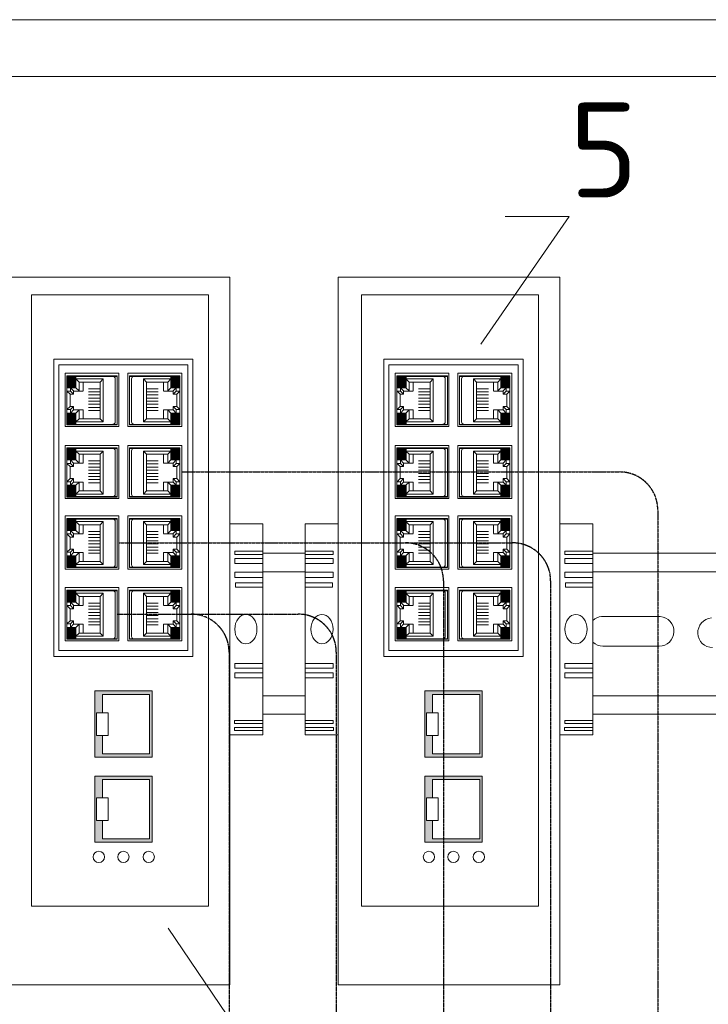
# Model space of a CAD drawing. Header units: millimetres. Extents: x 2008 to 593522, y -10016 to 93699.
# Tile 26 of 102: x 280081 to 281894, y 24468 to 27062. Entities that reach past the tile are written whole.
import ezdxf
from ezdxf import colors
from ezdxf.entities.mleader import LeaderData, LeaderLine
from ezdxf.math import Vec2, Vec3

# ---------------------------------------------------------------- set-up
doc = ezdxf.new("R2010")
doc.units = ezdxf.units.MM
doc.linetypes.add('ACAD_ISO08W100', pattern=[36, 24, -3, 6, -3])
doc.layers.add('Изменения', color=250, linetype='Continuous', lineweight=40)
doc.styles.add('MtXpl_ISOCPEUR', font='isocpeur.ttf')

# ---------------------------------------------------------------- blocks, each defined once
blk = doc.blocks.new('354')
at = {"color": 3, "lineweight": 0}
for p, q in [((-8, 0), (-8, 16.38)), ((-8, 0), (-8, 16.38)), ((-8, 16.38), (8, 16.38)), ((-7.78, 16.38), (-7.78, 0.01)), ((7.84, 16.38), (7.84, 0)), ((8, 0), (8, 16.38)), ((-7.02, 15.71), (7.07, 15.71)), ((-5.93, 10.81), (-6.95, 11.82)), ((-6.95, 2.93), (-6.95, 11.82)), ((-6.95, 11.82), (7.02, 11.82)), ((-5.93, 3.95), (-5.93, 10.81)), ((-5.93, 10.81), (6.01, 10.81)), ((-3.77, 7), (-3.77, 10.81)), ((-2.76, 7), (-2.76, 10.81)), ((-1.74, 7), (-1.74, 10.81)), ((-0.72, 7), (-0.72, 10.81)), ((0.29, 7), (0.29, 10.81)), ((1.31, 7), (1.31, 10.81)), ((2.32, 7), (2.32, 10.81)), ((3.34, 7), (3.34, 10.81)), ((6.01, 10.81), (7.02, 11.82)), ((6.01, 3.95), (6.01, 10.81)), ((7.02, 2.93), (7.02, 11.82)), ((-6.95, 2.93), (-5.93, 3.95)), ((-5.93, 5.3), (-3.07, 5.3)), ((-5.93, 3.95), (-3.07, 3.95)), ((-4.09, 2.93), (-3.07, 3.95)), ((-2.99, 5.3), (-2.99, 2.17)), ((3.15, 2.17), (3.15, 5.3)), ((5.98, 5.3), (3.15, 5.3)), ((3.15, 3.95), (4.17, 2.93)), ((3.15, 3.95), (6.01, 3.95)), ((6.01, 3.95), (7.02, 2.93)), ((-8, 0), (8, 0)), ((-6.95, 2.93), (-4.09, 2.93)), ((-4.09, 2.93), (-4.09, 1.16)), ((-4.09, 1.16), (-3.07, 2.17)), ((-4.09, 1.16), (-2.95, 1.16)), ((-3.07, 2.17), (-1.93, 2.17)), ((-2.95, 1.16), (-1.93, 2.17)), ((-2.95, 1.16), (-2.95, 0.01)), ((-1.93, 1.03), (-2.95, 0.01)), ((-1.93, 2.17), (-1.93, 1.03)), ((-1.93, 1.03), (2.01, 1.03)), ((2.01, 2.17), (3.15, 2.17)), ((2.01, 2.17), (3.02, 1.16)), ((2.01, 1.03), (2.01, 2.17)), ((2.01, 1.03), (3.02, 0.01)), ((3.02, 0.01), (3.02, 1.16)), ((3.02, 1.16), (4.17, 1.16)), ((3.15, 2.17), (4.17, 1.16)), ((4.17, 1.16), (4.17, 2.93)), ((4.17, 2.93), (7.02, 2.93))]:
    blk.add_line(p, q, dxfattribs=at)
for centre, start, end in [((-7.02, 14.95), 90, 180), ((7.07, 14.95), 0, 90)]:
    blk.add_arc(centre, 0.762, start, end, dxfattribs=at)
blk = doc.blocks.new('A$C595002f6')
at = {"lineweight": 0}
h = blk.add_hatch(color=256, dxfattribs=at)
h.set_gradient(color1=(175, 217, 170), color2=(175, 217, 170), tint=1)
h.paths.add_polyline_path([(-987.3, 2063.8), (-987.3, 2093.5), (-1011, 2093.5), (-1011, 2063.8)])
h = blk.add_hatch(color=256, dxfattribs=at)
h.set_gradient(color1=(175, 217, 170), color2=(175, 217, 170), tint=1)
h.paths.add_polyline_path([(-713.8, 2063.8), (-713.8, 2093.5), (-737.6, 2093.5), (-737.6, 2063.8)])
h = blk.add_hatch(color=256, dxfattribs=at)
h.set_gradient(color1=(175, 217, 170), color2=(175, 217, 170), tint=1)
h.paths.add_polyline_path([(-118.4, 2063.8), (-118.4, 2093.5), (-142.2, 2093.5), (-142.2, 2063.8)])
h = blk.add_hatch(color=256, dxfattribs=at)
h.set_gradient(color1=(175, 217, 170), color2=(175, 217, 170), tint=1)
h.paths.add_polyline_path([(155, 2063.8), (155, 2093.5), (131.3, 2093.5), (131.3, 2063.8)])
h = blk.add_hatch(color=256, dxfattribs=at)
h.set_gradient(color1=(241, 235, 31), color2=(241, 235, 31), tint=1)
h.paths.add_polyline_path([(-1011, 1967.3), (-987.3, 1967.3), (-987.3, 1997), (-1011, 1997)])
h = blk.add_hatch(color=256, dxfattribs=at)
h.set_gradient(color1=(241, 235, 31), color2=(241, 235, 31), tint=1)
h.paths.add_polyline_path([(-713.8, 1997), (-737.6, 1997), (-737.6, 1967.3), (-713.8, 1967.3)])
h = blk.add_hatch(color=256, dxfattribs=at)
h.set_gradient(color1=(241, 235, 31), color2=(241, 235, 31), tint=1)
h.paths.add_polyline_path([(-142.2, 1967.3), (-118.4, 1967.3), (-118.4, 1997), (-142.2, 1997)])
h = blk.add_hatch(color=256, dxfattribs=at)
h.set_gradient(color1=(241, 235, 31), color2=(241, 235, 31), tint=1)
h.paths.add_polyline_path([(155, 1997), (131.3, 1997), (131.3, 1967.3), (155, 1967.3)])
h = blk.add_hatch(color=256, dxfattribs=at)
h.set_gradient(color1=(175, 217, 170), color2=(175, 217, 170), tint=1)
h.paths.add_polyline_path([(-987.3, 1873.6), (-987.3, 1903.3), (-1011, 1903.3), (-1011, 1873.6)])
h = blk.add_hatch(color=256, dxfattribs=at)
h.set_gradient(color1=(175, 217, 170), color2=(175, 217, 170), tint=1)
h.paths.add_polyline_path([(-713.8, 1873.6), (-713.8, 1903.3), (-737.6, 1903.3), (-737.6, 1873.6)])
h = blk.add_hatch(color=256, dxfattribs=at)
h.set_gradient(color1=(175, 217, 170), color2=(175, 217, 170), tint=1)
h.paths.add_polyline_path([(-118.4, 1873.6), (-118.4, 1903.3), (-142.2, 1903.3), (-142.2, 1873.6)])
h = blk.add_hatch(color=256, dxfattribs=at)
h.set_gradient(color1=(175, 217, 170), color2=(175, 217, 170), tint=1)
h.paths.add_polyline_path([(155, 1873.6), (155, 1903.3), (131.3, 1903.3), (131.3, 1873.6)])
h = blk.add_hatch(color=256, dxfattribs=at)
h.set_gradient(color1=(241, 235, 31), color2=(241, 235, 31), tint=1)
h.paths.add_polyline_path([(-1011, 1777.1), (-987.3, 1777.1), (-987.3, 1806.8), (-1011, 1806.8)])
h = blk.add_hatch(color=256, dxfattribs=at)
h.set_gradient(color1=(241, 235, 31), color2=(241, 235, 31), tint=1)
h.paths.add_polyline_path([(-713.8, 1806.8), (-737.6, 1806.8), (-737.6, 1777.1), (-713.8, 1777.1)])
h = blk.add_hatch(color=256, dxfattribs=at)
h.set_gradient(color1=(241, 235, 31), color2=(241, 235, 31), tint=1)
h.paths.add_polyline_path([(-142.2, 1777.1), (-118.4, 1777.1), (-118.4, 1806.8), (-142.2, 1806.8)])
h = blk.add_hatch(color=256, dxfattribs=at)
h.set_gradient(color1=(241, 235, 31), color2=(241, 235, 31), tint=1)
h.paths.add_polyline_path([(155, 1806.8), (131.3, 1806.8), (131.3, 1777.1), (155, 1777.1)])
h = blk.add_hatch(color=256, dxfattribs=at)
h.set_gradient(color1=(175, 217, 170), color2=(175, 217, 170), tint=1)
h.paths.add_polyline_path([(-987.3, 1687.8), (-987.3, 1717.5), (-1011, 1717.5), (-1011, 1687.8)])
h = blk.add_hatch(color=256, dxfattribs=at)
h.set_gradient(color1=(175, 217, 170), color2=(175, 217, 170), tint=1)
h.paths.add_polyline_path([(-713.8, 1687.8), (-713.8, 1717.5), (-737.6, 1717.5), (-737.6, 1687.8)])
h = blk.add_hatch(color=256, dxfattribs=at)
h.set_gradient(color1=(175, 217, 170), color2=(175, 217, 170), tint=1)
h.paths.add_polyline_path([(-118.4, 1687.8), (-118.4, 1717.5), (-142.2, 1717.5), (-142.2, 1687.8)])
h = blk.add_hatch(color=256, dxfattribs=at)
h.set_gradient(color1=(175, 217, 170), color2=(175, 217, 170), tint=1)
h.paths.add_polyline_path([(155, 1687.8), (155, 1717.5), (131.3, 1717.5), (131.3, 1687.8)])
h = blk.add_hatch(color=256, dxfattribs=at)
h.set_gradient(color1=(241, 235, 31), color2=(241, 235, 31), tint=1)
h.paths.add_polyline_path([(-1011, 1591.3), (-987.3, 1591.3), (-987.3, 1621), (-1011, 1621)])
h = blk.add_hatch(color=256, dxfattribs=at)
h.set_gradient(color1=(241, 235, 31), color2=(241, 235, 31), tint=1)
h.paths.add_polyline_path([(-713.8, 1621), (-737.6, 1621), (-737.6, 1591.3), (-713.8, 1591.3)])
h = blk.add_hatch(color=256, dxfattribs=at)
h.set_gradient(color1=(241, 235, 31), color2=(241, 235, 31), tint=1)
h.paths.add_polyline_path([(-142.2, 1591.3), (-118.4, 1591.3), (-118.4, 1621), (-142.2, 1621)])
h = blk.add_hatch(color=256, dxfattribs=at)
h.set_gradient(color1=(241, 235, 31), color2=(241, 235, 31), tint=1)
h.paths.add_polyline_path([(155, 1621), (131.3, 1621), (131.3, 1591.3), (155, 1591.3)])
h = blk.add_hatch(color=256, dxfattribs=at)
h.set_gradient(color1=(175, 217, 170), color2=(175, 217, 170), tint=1)
h.paths.add_polyline_path([(-987.3, 1499), (-987.3, 1528.7), (-1011, 1528.7), (-1011, 1499)])
h = blk.add_hatch(color=256, dxfattribs=at)
h.set_gradient(color1=(175, 217, 170), color2=(175, 217, 170), tint=1)
h.paths.add_polyline_path([(-713.8, 1499), (-713.8, 1528.7), (-737.6, 1528.7), (-737.6, 1499)])
h = blk.add_hatch(color=256, dxfattribs=at)
h.set_gradient(color1=(175, 217, 170), color2=(175, 217, 170), tint=1)
h.paths.add_polyline_path([(-118.4, 1499), (-118.4, 1528.7), (-142.2, 1528.7), (-142.2, 1499)])
h = blk.add_hatch(color=256, dxfattribs=at)
h.set_gradient(color1=(175, 217, 170), color2=(175, 217, 170), tint=1)
h.paths.add_polyline_path([(155, 1499), (155, 1528.7), (131.3, 1528.7), (131.3, 1499)])
h = blk.add_hatch(color=256, dxfattribs=at)
h.set_gradient(color1=(241, 235, 31), color2=(241, 235, 31), tint=1)
h.paths.add_polyline_path([(-1011, 1402.4), (-987.3, 1402.4), (-987.3, 1432.1), (-1011, 1432.1)])
h = blk.add_hatch(color=256, dxfattribs=at)
h.set_gradient(color1=(241, 235, 31), color2=(241, 235, 31), tint=1)
h.paths.add_polyline_path([(-713.8, 1432.1), (-737.6, 1432.1), (-737.6, 1402.4), (-713.8, 1402.4)])
h = blk.add_hatch(color=256, dxfattribs=at)
h.set_gradient(color1=(241, 235, 31), color2=(241, 235, 31), tint=1)
h.paths.add_polyline_path([(-142.2, 1402.4), (-118.4, 1402.4), (-118.4, 1432.1), (-142.2, 1432.1)])
h = blk.add_hatch(color=256, dxfattribs=at)
h.set_gradient(color1=(241, 235, 31), color2=(241, 235, 31), tint=1)
h.paths.add_polyline_path([(155, 1432.1), (131.3, 1432.1), (131.3, 1402.4), (155, 1402.4)])
h = blk.add_hatch(color=256, dxfattribs=at)
h.dxf.hatch_style = 1
h.paths.add_polyline_path([(-938, 1090.4), (-786.9, 1090.4), (-786.9, 1264.8), (-938, 1264.8)])
h.paths.add_polyline_path([(-807.2, 1207.2), (-791.7, 1207.2), (-791.7, 1147.7), (-807.2, 1147.7), (-807.2, 1099.5), (-931.5, 1099.5), (-931.5, 1255.5), (-807.2, 1255.5)], flags=16)
h = blk.add_hatch(color=256, dxfattribs=at)
h.dxf.hatch_style = 1
h.paths.add_polyline_path([(-69.1, 1090.4), (82, 1090.4), (82, 1264.8), (-69.1, 1264.8)])
h.paths.add_polyline_path([(61.7, 1207.2), (77.1, 1207.2), (77.1, 1147.7), (61.7, 1147.7), (61.7, 1099.5), (-62.7, 1099.5), (-62.7, 1255.5), (61.7, 1255.5)], flags=16)
h = blk.add_hatch(color=256, dxfattribs=at)
h.dxf.hatch_style = 1
h.paths.add_polyline_path([(-938, 866.2), (-786.9, 866.2), (-786.9, 1040.6), (-938, 1040.6)])
h.paths.add_polyline_path([(-807.2, 983), (-791.7, 983), (-791.7, 923.5), (-807.2, 923.5), (-807.2, 875.3), (-931.5, 875.3), (-931.5, 1031.3), (-807.2, 1031.3)], flags=16)
h = blk.add_hatch(color=256, dxfattribs=at)
h.dxf.hatch_style = 1
h.paths.add_polyline_path([(-69.1, 866.2), (82, 866.2), (82, 1040.6), (-69.1, 1040.6)])
h.paths.add_polyline_path([(61.7, 983), (77.1, 983), (77.1, 923.5), (61.7, 923.5), (61.7, 875.3), (-62.7, 875.3), (-62.7, 1031.3), (61.7, 1031.3)], flags=16)
for p, q in [((-1142.5, 1886.8), (-1142.5, 2354.9)), ((-1142.5, 2354.9), (-558.8, 2354.9)), ((-1142.5, 1886.8), (-1142.5, 2354.9)), ((-1142.5, 2354.9), (-558.8, 2354.9)), ((-1142.5, 1886.8), (-1142.5, 2354.9)), ((-1142.5, 2354.9), (-558.8, 2354.9)), ((-558.8, 2354.9), (-558.8, 490.9)), ((-558.8, 2354.9), (-558.8, 490.9)), ((-558.8, 2354.9), (-558.8, 490.9)), ((-273.7, 1886.8), (-273.7, 2354.9)), ((-273.7, 2354.9), (310.1, 2354.9)), ((-273.7, 1886.8), (-273.7, 2354.9)), ((-273.7, 2354.9), (310.1, 2354.9)), ((-273.7, 1886.8), (-273.7, 2354.9)), ((-273.7, 2354.9), (310.1, 2354.9)), ((-1086.3, 2308.6), (-620.2, 2308.6)), ((-1086.3, 698.2), (-1086.3, 2308.6)), ((-1086.3, 2308.6), (-620.2, 2308.6)), ((-1086.3, 698.2), (-1086.3, 2308.6)), ((-1086.3, 2308.6), (-620.2, 2308.6)), ((-1086.3, 698.2), (-1086.3, 2308.6)), ((-620.2, 2308.6), (-620.2, 698.2)), ((-620.2, 2308.6), (-620.2, 698.2)), ((-620.2, 2308.6), (-620.2, 698.2)), ((-217.5, 2308.6), (248.6, 2308.6)), ((-217.5, 698.2), (-217.5, 2308.6)), ((-217.5, 2308.6), (248.6, 2308.6)), ((-217.5, 698.2), (-217.5, 2308.6)), ((-217.5, 2308.6), (248.6, 2308.6)), ((-217.5, 698.2), (-217.5, 2308.6)), ((248.6, 2308.6), (248.6, 698.2)), ((248.6, 2308.6), (248.6, 698.2)), ((248.6, 2308.6), (248.6, 698.2)), ((-1045.6, 2139.2), (-679.2, 2139.2)), ((-1045.6, 1355.6), (-1045.6, 2139.2)), ((-1045.6, 2139.2), (-679.2, 2139.2)), ((-1045.6, 1355.6), (-1045.6, 2139.2)), ((-1045.6, 2139.2), (-679.2, 2139.2)), ((-1045.6, 1355.6), (-1045.6, 2139.2)), ((-679.2, 1355.6), (-679.2, 2139.2)), ((-679.2, 1355.6), (-679.2, 2139.2)), ((-679.2, 1355.6), (-679.2, 2139.2)), ((-176.8, 2139.2), (189.6, 2139.2)), ((-176.8, 1355.6), (-176.8, 2139.2)), ((-176.8, 2139.2), (189.6, 2139.2)), ((-176.8, 1355.6), (-176.8, 2139.2)), ((-176.8, 2139.2), (189.6, 2139.2)), ((-176.8, 1355.6), (-176.8, 2139.2)), ((189.6, 1355.6), (189.6, 2139.2)), ((189.6, 1355.6), (189.6, 2139.2)), ((189.6, 1355.6), (189.6, 2139.2)), ((-1032.4, 2123.7), (-692.4, 2123.7)), ((-1032.4, 2123.7), (-1032.4, 1371.7)), ((-1032.4, 2123.7), (-692.4, 2123.7)), ((-1032.4, 2123.7), (-1032.4, 1371.7)), ((-1032.4, 2123.7), (-692.4, 2123.7)), ((-1032.4, 2123.7), (-1032.4, 1371.7)), ((-692.4, 2123.7), (-692.4, 1371.7)), ((-692.4, 2123.7), (-692.4, 1371.7)), ((-692.4, 2123.7), (-692.4, 1371.7)), ((-163.6, 2123.7), (176.4, 2123.7)), ((-163.6, 2123.7), (-163.6, 1371.7)), ((-163.6, 2123.7), (176.4, 2123.7)), ((-163.6, 2123.7), (-163.6, 1371.7)), ((-163.6, 2123.7), (176.4, 2123.7)), ((-163.6, 2123.7), (-163.6, 1371.7)), ((176.4, 2123.7), (176.4, 1371.7)), ((176.4, 2123.7), (176.4, 1371.7)), ((176.4, 2123.7), (176.4, 1371.7)), ((-1142.5, 960.2), (-1142.5, 1886.8)), ((-1142.5, 960.2), (-1142.5, 1886.8)), ((-1142.5, 960.2), (-1142.5, 1886.8)), ((-273.7, 960.2), (-273.7, 1886.8)), ((-273.7, 960.2), (-273.7, 1886.8)), ((-273.7, 960.2), (-273.7, 1886.8)), ((-1229.3, 1704.9), (-1142.5, 1704.9)), ((-1229.3, 1149.1), (-1229.3, 1704.9)), ((-1229.3, 1704.9), (-1142.5, 1704.9)), ((-1229.3, 1149.1), (-1229.3, 1704.9)), ((-1229.3, 1704.9), (-1142.5, 1704.9)), ((-1142.5, 1704.9), (-1142.5, 1149.1)), ((-1142.5, 1704.9), (-1142.5, 1149.1)), ((-471.9, 1704.9), (-558.8, 1704.9)), ((-558.8, 1704.9), (-558.8, 1149.1)), ((-471.9, 1704.9), (-558.8, 1704.9)), ((-558.8, 1704.9), (-558.8, 1149.1)), ((-471.9, 1704.9), (-558.8, 1704.9)), ((-471.9, 1149.1), (-471.9, 1704.9)), ((-471.9, 1149.1), (-471.9, 1704.9)), ((-360.5, 1704.9), (-273.7, 1704.9)), ((-360.5, 1149.1), (-360.5, 1704.9)), ((-360.5, 1704.9), (-273.7, 1704.9)), ((-360.5, 1149.1), (-360.5, 1704.9)), ((-360.5, 1704.9), (-273.7, 1704.9)), ((-273.7, 1704.9), (-273.7, 1149.1)), ((-273.7, 1704.9), (-273.7, 1149.1)), ((-1799, 1627.9), (-1229.3, 1627.9)), ((-1799, 1627.9), (-1229.3, 1627.9)), ((-1799, 1627.9), (-1229.3, 1627.9)), ((-1229.3, 1632.8), (-1155.8, 1632.8)), ((-1229.3, 1632.8), (-1155.8, 1632.8)), ((-1229.3, 1632.8), (-1155.8, 1632.8)), ((-1155.8, 1624.4), (-1229.3, 1624.4)), ((-1155.8, 1624.4), (-1229.3, 1624.4)), ((-1155.8, 1624.4), (-1229.3, 1624.4)), ((-1229.3, 1614.2), (-1155.8, 1614.2)), ((-1229.3, 1614.2), (-1155.8, 1614.2)), ((-1229.3, 1614.2), (-1155.8, 1614.2)), ((-1155.8, 1632.8), (-1155.8, 1624.4)), ((-1155.8, 1632.8), (-1155.8, 1624.4)), ((-1155.8, 1632.8), (-1155.8, 1624.4)), ((-1155.8, 1614.2), (-1155.8, 1600.3)), ((-1155.8, 1614.2), (-1155.8, 1600.3)), ((-1155.8, 1614.2), (-1155.8, 1600.3)), ((-471.9, 1632.8), (-545.5, 1632.8)), ((-545.5, 1632.8), (-545.5, 1624.4)), ((-471.9, 1632.8), (-545.5, 1632.8)), ((-545.5, 1632.8), (-545.5, 1624.4)), ((-471.9, 1632.8), (-545.5, 1632.8)), ((-545.5, 1632.8), (-545.5, 1624.4)), ((-545.5, 1624.4), (-471.9, 1624.4)), ((-545.5, 1624.4), (-471.9, 1624.4)), ((-545.5, 1624.4), (-471.9, 1624.4)), ((-471.9, 1614.2), (-545.5, 1614.2)), ((-545.5, 1614.2), (-545.5, 1600.3)), ((-471.9, 1614.2), (-545.5, 1614.2)), ((-545.5, 1614.2), (-545.5, 1600.3)), ((-471.9, 1614.2), (-545.5, 1614.2)), ((-545.5, 1614.2), (-545.5, 1600.3)), ((-471.9, 1627.9), (-360.5, 1627.9)), ((-471.9, 1627.9), (-360.5, 1627.9)), ((-471.9, 1627.9), (-360.5, 1627.9)), ((-360.5, 1632.8), (-287, 1632.8)), ((-360.5, 1632.8), (-287, 1632.8)), ((-360.5, 1632.8), (-287, 1632.8)), ((-287, 1624.4), (-360.5, 1624.4)), ((-287, 1624.4), (-360.5, 1624.4)), ((-287, 1624.4), (-360.5, 1624.4)), ((-360.5, 1614.2), (-287, 1614.2)), ((-360.5, 1614.2), (-287, 1614.2)), ((-360.5, 1614.2), (-287, 1614.2)), ((-287, 1632.8), (-287, 1624.4)), ((-287, 1632.8), (-287, 1624.4)), ((-287, 1632.8), (-287, 1624.4)), ((-287, 1614.2), (-287, 1600.3)), ((-287, 1614.2), (-287, 1600.3)), ((-287, 1614.2), (-287, 1600.3)), ((-1155.8, 1600.3), (-1229.3, 1600.3)), ((-1155.8, 1600.3), (-1229.3, 1600.3)), ((-1155.8, 1600.3), (-1229.3, 1600.3)), ((-545.5, 1600.3), (-471.9, 1600.3)), ((-545.5, 1600.3), (-471.9, 1600.3)), ((-545.5, 1600.3), (-471.9, 1600.3)), ((-287, 1600.3), (-360.5, 1600.3)), ((-287, 1600.3), (-360.5, 1600.3)), ((-287, 1600.3), (-360.5, 1600.3)), ((-1799, 1578.9), (-1229.3, 1578.9)), ((-1799, 1578.9), (-1229.3, 1578.9)), ((-1799, 1578.9), (-1229.3, 1578.9)), ((-1229.3, 1577.9), (-1155.5, 1577.9)), ((-1229.3, 1577.9), (-1155.5, 1577.9)), ((-1229.3, 1577.9), (-1155.5, 1577.9)), ((-1155.5, 1564.1), (-1229.3, 1564.1)), ((-1155.5, 1564.1), (-1229.3, 1564.1)), ((-1155.5, 1564.1), (-1229.3, 1564.1)), ((-1155.5, 1577.9), (-1155.5, 1564.1)), ((-1155.5, 1577.9), (-1155.5, 1564.1)), ((-1155.5, 1577.9), (-1155.5, 1564.1)), ((-471.9, 1577.9), (-545.8, 1577.9)), ((-545.8, 1577.9), (-545.8, 1564.1)), ((-471.9, 1577.9), (-545.8, 1577.9)), ((-545.8, 1577.9), (-545.8, 1564.1)), ((-471.9, 1577.9), (-545.8, 1577.9)), ((-545.8, 1577.9), (-545.8, 1564.1)), ((-545.8, 1564.1), (-471.9, 1564.1)), ((-545.8, 1564.1), (-471.9, 1564.1)), ((-545.8, 1564.1), (-471.9, 1564.1)), ((-471.9, 1578.9), (-360.5, 1578.9)), ((-471.9, 1578.9), (-360.5, 1578.9)), ((-471.9, 1578.9), (-360.5, 1578.9)), ((-360.5, 1577.9), (-286.7, 1577.9)), ((-360.5, 1577.9), (-286.7, 1577.9)), ((-360.5, 1577.9), (-286.7, 1577.9)), ((-286.7, 1564.1), (-360.5, 1564.1)), ((-286.7, 1564.1), (-360.5, 1564.1)), ((-286.7, 1564.1), (-360.5, 1564.1)), ((-286.7, 1577.9), (-286.7, 1564.1)), ((-286.7, 1577.9), (-286.7, 1564.1)), ((-286.7, 1577.9), (-286.7, 1564.1)), ((-1229.3, 1549.3), (-1157.1, 1549.3)), ((-1229.3, 1549.3), (-1157.1, 1549.3)), ((-1229.3, 1549.3), (-1157.1, 1549.3)), ((-1157.1, 1538.1), (-1229.3, 1538.1)), ((-1157.1, 1538.1), (-1229.3, 1538.1)), ((-1157.1, 1538.1), (-1229.3, 1538.1)), ((-1157.1, 1549.3), (-1157.1, 1538.1)), ((-1157.1, 1549.3), (-1157.1, 1538.1)), ((-1157.1, 1549.3), (-1157.1, 1538.1)), ((-471.9, 1549.3), (-544.1, 1549.3)), ((-544.1, 1549.3), (-544.1, 1538.1)), ((-471.9, 1549.3), (-544.1, 1549.3)), ((-544.1, 1549.3), (-544.1, 1538.1)), ((-471.9, 1549.3), (-544.1, 1549.3)), ((-544.1, 1549.3), (-544.1, 1538.1)), ((-544.1, 1538.1), (-471.9, 1538.1)), ((-544.1, 1538.1), (-471.9, 1538.1)), ((-544.1, 1538.1), (-471.9, 1538.1)), ((-360.5, 1549.3), (-288.3, 1549.3)), ((-360.5, 1549.3), (-288.3, 1549.3)), ((-360.5, 1549.3), (-288.3, 1549.3)), ((-288.3, 1538.1), (-360.5, 1538.1)), ((-288.3, 1538.1), (-360.5, 1538.1)), ((-288.3, 1538.1), (-360.5, 1538.1)), ((-288.3, 1549.3), (-288.3, 1538.1)), ((-288.3, 1549.3), (-288.3, 1538.1)), ((-288.3, 1549.3), (-288.3, 1538.1)), ((-1406.9, 1461), (-1252.5, 1461)), ((-1406.9, 1461), (-1252.5, 1461)), ((-1406.9, 1461), (-1252.5, 1461)), ((-1403.9, 1382.7), (-1255.6, 1382.7)), ((-1403.9, 1382.7), (-1255.6, 1382.7)), ((-1403.9, 1382.7), (-1255.6, 1382.7)), ((-679.2, 1355.6), (-1045.6, 1355.6)), ((-679.2, 1355.6), (-1045.6, 1355.6)), ((-679.2, 1355.6), (-1045.6, 1355.6)), ((-692.4, 1371.7), (-1032.4, 1371.7)), ((-692.4, 1371.7), (-1032.4, 1371.7)), ((-692.4, 1371.7), (-1032.4, 1371.7)), ((189.6, 1355.6), (-176.8, 1355.6)), ((189.6, 1355.6), (-176.8, 1355.6)), ((189.6, 1355.6), (-176.8, 1355.6)), ((176.4, 1371.7), (-163.6, 1371.7)), ((176.4, 1371.7), (-163.6, 1371.7)), ((176.4, 1371.7), (-163.6, 1371.7)), ((-1229.3, 1337.1), (-1155.9, 1337.1)), ((-1229.3, 1337.1), (-1155.9, 1337.1)), ((-1229.3, 1337.1), (-1155.9, 1337.1)), ((-1155.9, 1324.9), (-1229.3, 1324.9)), ((-1155.9, 1324.9), (-1229.3, 1324.9)), ((-1155.9, 1324.9), (-1229.3, 1324.9)), ((-1155.9, 1337.1), (-1155.9, 1324.9)), ((-1155.9, 1337.1), (-1155.9, 1324.9)), ((-1155.9, 1337.1), (-1155.9, 1324.9)), ((-471.9, 1337.1), (-545.4, 1337.1)), ((-545.4, 1337.1), (-545.4, 1324.9)), ((-471.9, 1337.1), (-545.4, 1337.1)), ((-545.4, 1337.1), (-545.4, 1324.9)), ((-471.9, 1337.1), (-545.4, 1337.1)), ((-545.4, 1337.1), (-545.4, 1324.9)), ((-545.4, 1324.9), (-471.9, 1324.9)), ((-545.4, 1324.9), (-471.9, 1324.9)), ((-545.4, 1324.9), (-471.9, 1324.9)), ((-360.5, 1337.1), (-287, 1337.1)), ((-360.5, 1337.1), (-287, 1337.1)), ((-360.5, 1337.1), (-287, 1337.1)), ((-287, 1324.9), (-360.5, 1324.9)), ((-287, 1324.9), (-360.5, 1324.9)), ((-287, 1324.9), (-360.5, 1324.9)), ((-287, 1337.1), (-287, 1324.9)), ((-287, 1337.1), (-287, 1324.9)), ((-287, 1337.1), (-287, 1324.9)), ((-1229.3, 1312.7), (-1155.9, 1312.7)), ((-1229.3, 1312.7), (-1155.9, 1312.7)), ((-1229.3, 1312.7), (-1155.9, 1312.7)), ((-1155.9, 1299.5), (-1229.3, 1299.5)), ((-1155.9, 1299.5), (-1229.3, 1299.5)), ((-1155.9, 1299.5), (-1229.3, 1299.5)), ((-1155.9, 1312.7), (-1155.9, 1299.5)), ((-1155.9, 1312.7), (-1155.9, 1299.5)), ((-1155.9, 1312.7), (-1155.9, 1299.5)), ((-471.9, 1312.7), (-545.4, 1312.7)), ((-545.4, 1312.7), (-545.4, 1299.5)), ((-471.9, 1312.7), (-545.4, 1312.7)), ((-545.4, 1312.7), (-545.4, 1299.5)), ((-471.9, 1312.7), (-545.4, 1312.7)), ((-545.4, 1312.7), (-545.4, 1299.5)), ((-545.4, 1299.5), (-471.9, 1299.5)), ((-545.4, 1299.5), (-471.9, 1299.5)), ((-545.4, 1299.5), (-471.9, 1299.5)), ((-360.5, 1312.7), (-287, 1312.7)), ((-360.5, 1312.7), (-287, 1312.7)), ((-360.5, 1312.7), (-287, 1312.7)), ((-287, 1299.5), (-360.5, 1299.5)), ((-287, 1299.5), (-360.5, 1299.5)), ((-287, 1299.5), (-360.5, 1299.5)), ((-287, 1312.7), (-287, 1299.5)), ((-287, 1312.7), (-287, 1299.5)), ((-287, 1312.7), (-287, 1299.5)), ((-1750.8, 1252.1), (-1229.3, 1252.1)), ((-1750.8, 1252.1), (-1229.3, 1252.1)), ((-1750.8, 1252.1), (-1229.3, 1252.1)), ((-471.9, 1252.1), (-360.5, 1252.1)), ((-471.9, 1252.1), (-360.5, 1252.1)), ((-471.9, 1252.1), (-360.5, 1252.1)), ((-1799, 1203.8), (-1229.3, 1203.8)), ((-1799, 1203.8), (-1229.3, 1203.8)), ((-1799, 1203.8), (-1229.3, 1203.8)), ((-471.9, 1203.8), (-360.5, 1203.8)), ((-471.9, 1203.8), (-360.5, 1203.8)), ((-471.9, 1203.8), (-360.5, 1203.8)), ((-1229.3, 1186.8), (-1155.2, 1186.8)), ((-1229.3, 1186.8), (-1155.2, 1186.8)), ((-1229.3, 1186.8), (-1155.2, 1186.8)), ((-1155.2, 1178.9), (-1229.3, 1178.9)), ((-1155.2, 1178.9), (-1229.3, 1178.9)), ((-1155.2, 1178.9), (-1229.3, 1178.9)), ((-1229.3, 1169), (-1154.9, 1169)), ((-1229.3, 1169), (-1154.9, 1169)), ((-1229.3, 1169), (-1154.9, 1169)), ((-1155.2, 1186.8), (-1155.2, 1178.9)), ((-1155.2, 1186.8), (-1155.2, 1178.9)), ((-1155.2, 1186.8), (-1155.2, 1178.9)), ((-1154.9, 1169), (-1154.9, 1160.3)), ((-1154.9, 1169), (-1154.9, 1160.3)), ((-1154.9, 1169), (-1154.9, 1160.3)), ((-471.9, 1169), (-546.4, 1169)), ((-546.4, 1169), (-546.4, 1160.3)), ((-471.9, 1169), (-546.4, 1169)), ((-546.4, 1169), (-546.4, 1160.3)), ((-471.9, 1169), (-546.4, 1169)), ((-546.4, 1169), (-546.4, 1160.3)), ((-471.9, 1186.8), (-546.1, 1186.8)), ((-546.1, 1186.8), (-546.1, 1178.9)), ((-471.9, 1186.8), (-546.1, 1186.8)), ((-546.1, 1186.8), (-546.1, 1178.9)), ((-471.9, 1186.8), (-546.1, 1186.8)), ((-546.1, 1186.8), (-546.1, 1178.9)), ((-546.1, 1178.9), (-471.9, 1178.9)), ((-546.1, 1178.9), (-471.9, 1178.9)), ((-546.1, 1178.9), (-471.9, 1178.9)), ((-360.5, 1186.8), (-286.4, 1186.8)), ((-360.5, 1186.8), (-286.4, 1186.8)), ((-360.5, 1186.8), (-286.4, 1186.8)), ((-286.4, 1178.9), (-360.5, 1178.9)), ((-286.4, 1178.9), (-360.5, 1178.9)), ((-286.4, 1178.9), (-360.5, 1178.9)), ((-360.5, 1169), (-286, 1169)), ((-360.5, 1169), (-286, 1169)), ((-360.5, 1169), (-286, 1169)), ((-286.4, 1186.8), (-286.4, 1178.9)), ((-286.4, 1186.8), (-286.4, 1178.9)), ((-286.4, 1186.8), (-286.4, 1178.9)), ((-286, 1169), (-286, 1160.3)), ((-286, 1169), (-286, 1160.3)), ((-286, 1169), (-286, 1160.3)), ((-1154.9, 1160.3), (-1229.3, 1160.3)), ((-1154.9, 1160.3), (-1229.3, 1160.3)), ((-1154.9, 1160.3), (-1229.3, 1160.3)), ((-1142.5, 1149.1), (-1229.3, 1149.1)), ((-1142.5, 1149.1), (-1229.3, 1149.1)), ((-1142.5, 1149.1), (-1229.3, 1149.1)), ((-558.8, 1149.1), (-471.9, 1149.1)), ((-558.8, 1149.1), (-471.9, 1149.1)), ((-558.8, 1149.1), (-471.9, 1149.1)), ((-546.4, 1160.3), (-471.9, 1160.3)), ((-546.4, 1160.3), (-471.9, 1160.3)), ((-546.4, 1160.3), (-471.9, 1160.3)), ((-286, 1160.3), (-360.5, 1160.3)), ((-286, 1160.3), (-360.5, 1160.3)), ((-286, 1160.3), (-360.5, 1160.3)), ((-273.7, 1149.1), (-360.5, 1149.1)), ((-273.7, 1149.1), (-360.5, 1149.1)), ((-273.7, 1149.1), (-360.5, 1149.1)), ((-1142.5, 490.9), (-1142.5, 960.2)), ((-1142.5, 490.9), (-1142.5, 960.2)), ((-1142.5, 490.9), (-1142.5, 960.2)), ((-273.7, 490.9), (-273.7, 960.2)), ((-273.7, 490.9), (-273.7, 960.2)), ((-273.7, 490.9), (-273.7, 960.2)), ((-620.2, 698.2), (-1086.3, 698.2)), ((-620.2, 698.2), (-1086.3, 698.2)), ((-620.2, 698.2), (-1086.3, 698.2)), ((248.6, 698.2), (-217.5, 698.2)), ((248.6, 698.2), (-217.5, 698.2)), ((248.6, 698.2), (-217.5, 698.2)), ((-558.8, 490.9), (-1142.5, 490.9)), ((-558.8, 490.9), (-1142.5, 490.9)), ((-558.8, 490.9), (-1142.5, 490.9)), ((310.1, 490.9), (-273.7, 490.9)), ((310.1, 490.9), (-273.7, 490.9)), ((310.1, 490.9), (-273.7, 490.9))]:
    blk.add_line(p, q, dxfattribs=at)
for points in [[(-3191.6, -1536.7), (-3191.6, 3033.3), (1368.4, 3033.3), (1368.4, -1536.7), (-3191.6, -1536.7)], [(807.3, 2784.9), (807.2, 2883.3), (-2613.3, 2883.3), (-2613.3, 2786.4)], [(-807.2, 1147.7), (-807.2, 1099.5), (-931.5, 1099.5), (-931.5, 1255.5), (-807.2, 1255.5), (-807.2, 1207.2)], [(61.7, 1147.7), (61.7, 1099.5), (-62.7, 1099.5), (-62.7, 1255.5), (61.7, 1255.5), (61.7, 1207.2)], [(-807.2, 923.5), (-807.2, 875.3), (-931.5, 875.3), (-931.5, 1031.3), (-807.2, 1031.3), (-807.2, 983)], [(61.7, 923.5), (61.7, 875.3), (-62.7, 875.3), (-62.7, 1031.3), (61.7, 1031.3), (61.7, 983)]]:
    blk.add_lwpolyline(points, dxfattribs=at)
for points in [[(-874.2, 2102.2), (-874.2, 1961.8), (-1015.9, 1961.8), (-1015.9, 2102.2)], [(-850.6, 2102.2), (-850.6, 1961.8), (-708.9, 1961.8), (-708.9, 2102.2)], [(-5.4, 2102.2), (-5.4, 1961.8), (-147.1, 1961.8), (-147.1, 2102.2)], [(18.2, 2102.2), (18.2, 1961.8), (159.9, 1961.8), (159.9, 2102.2)], [(-987.3, 2093.5), (-1011, 2093.5), (-1011, 2063.8), (-987.3, 2063.8)], [(-737.6, 2093.5), (-713.8, 2093.5), (-713.8, 2063.8), (-737.6, 2063.8)], [(-118.4, 2093.5), (-142.2, 2093.5), (-142.2, 2063.8), (-118.4, 2063.8)], [(131.3, 2093.5), (155, 2093.5), (155, 2063.8), (131.3, 2063.8)], [(-987.3, 1997), (-1011, 1997), (-1011, 1967.3), (-987.3, 1967.3)], [(-737.6, 1997), (-713.8, 1997), (-713.8, 1967.3), (-737.6, 1967.3)], [(-118.4, 1997), (-142.2, 1997), (-142.2, 1967.3), (-118.4, 1967.3)], [(131.3, 1997), (155, 1997), (155, 1967.3), (131.3, 1967.3)], [(-874.2, 1911.9), (-874.2, 1771.5), (-1015.9, 1771.5), (-1015.9, 1911.9)], [(-987.3, 1903.3), (-1011, 1903.3), (-1011, 1873.6), (-987.3, 1873.6)], [(-850.6, 1911.9), (-850.6, 1771.5), (-708.9, 1771.5), (-708.9, 1911.9)], [(-737.6, 1903.3), (-713.8, 1903.3), (-713.8, 1873.6), (-737.6, 1873.6)], [(-5.4, 1911.9), (-5.4, 1771.5), (-147.1, 1771.5), (-147.1, 1911.9)], [(-118.4, 1903.3), (-142.2, 1903.3), (-142.2, 1873.6), (-118.4, 1873.6)], [(18.2, 1911.9), (18.2, 1771.5), (159.9, 1771.5), (159.9, 1911.9)], [(131.3, 1903.3), (155, 1903.3), (155, 1873.6), (131.3, 1873.6)], [(-987.3, 1806.8), (-1011, 1806.8), (-1011, 1777.1), (-987.3, 1777.1)], [(-737.6, 1806.8), (-713.8, 1806.8), (-713.8, 1777.1), (-737.6, 1777.1)], [(-118.4, 1806.8), (-142.2, 1806.8), (-142.2, 1777.1), (-118.4, 1777.1)], [(131.3, 1806.8), (155, 1806.8), (155, 1777.1), (131.3, 1777.1)], [(-874.2, 1726.1), (-874.2, 1585.8), (-1015.9, 1585.8), (-1015.9, 1726.1)], [(-987.3, 1717.5), (-1011, 1717.5), (-1011, 1687.8), (-987.3, 1687.8)], [(-850.6, 1726.1), (-850.6, 1585.8), (-708.9, 1585.8), (-708.9, 1726.1)], [(-737.6, 1717.5), (-713.8, 1717.5), (-713.8, 1687.8), (-737.6, 1687.8)], [(-5.4, 1726.1), (-5.4, 1585.8), (-147.1, 1585.8), (-147.1, 1726.1)], [(-118.4, 1717.5), (-142.2, 1717.5), (-142.2, 1687.8), (-118.4, 1687.8)], [(18.2, 1726.1), (18.2, 1585.8), (159.9, 1585.8), (159.9, 1726.1)], [(131.3, 1717.5), (155, 1717.5), (155, 1687.8), (131.3, 1687.8)], [(-987.3, 1621), (-1011, 1621), (-1011, 1591.3), (-987.3, 1591.3)], [(-737.6, 1621), (-713.8, 1621), (-713.8, 1591.3), (-737.6, 1591.3)], [(-118.4, 1621), (-142.2, 1621), (-142.2, 1591.3), (-118.4, 1591.3)], [(131.3, 1621), (155, 1621), (155, 1591.3), (131.3, 1591.3)], [(-874.2, 1537.3), (-874.2, 1396.9), (-1015.9, 1396.9), (-1015.9, 1537.3)], [(-850.6, 1537.3), (-850.6, 1396.9), (-708.9, 1396.9), (-708.9, 1537.3)], [(-5.4, 1537.3), (-5.4, 1396.9), (-147.1, 1396.9), (-147.1, 1537.3)], [(18.2, 1537.3), (18.2, 1396.9), (159.9, 1396.9), (159.9, 1537.3)], [(-987.3, 1528.7), (-1011, 1528.7), (-1011, 1499), (-987.3, 1499)], [(-737.6, 1528.7), (-713.8, 1528.7), (-713.8, 1499), (-737.6, 1499)], [(-118.4, 1528.7), (-142.2, 1528.7), (-142.2, 1499), (-118.4, 1499)], [(131.3, 1528.7), (155, 1528.7), (155, 1499), (131.3, 1499)], [(-987.3, 1432.1), (-1011, 1432.1), (-1011, 1402.4), (-987.3, 1402.4)], [(-737.6, 1432.1), (-713.8, 1432.1), (-713.8, 1402.4), (-737.6, 1402.4)], [(-118.4, 1432.1), (-142.2, 1432.1), (-142.2, 1402.4), (-118.4, 1402.4)], [(131.3, 1432.1), (155, 1432.1), (155, 1402.4), (131.3, 1402.4)], [(-938, 1264.8), (-786.9, 1264.8), (-786.9, 1090.4), (-938, 1090.4)], [(-69.1, 1264.8), (82, 1264.8), (82, 1090.4), (-69.1, 1090.4)], [(-822.6, 1207.2), (-791.7, 1207.2), (-791.7, 1147.7), (-822.6, 1147.7)], [(46.2, 1207.2), (77.1, 1207.2), (77.1, 1147.7), (46.2, 1147.7)], [(-938, 1040.6), (-786.9, 1040.6), (-786.9, 866.2), (-938, 866.2)], [(-69.1, 1040.6), (82, 1040.6), (82, 866.2), (-69.1, 866.2)], [(-822.6, 983), (-791.7, 983), (-791.7, 923.5), (-822.6, 923.5)], [(46.2, 983), (77.1, 983), (77.1, 923.5), (46.2, 923.5)]]:
    blk.add_lwpolyline(points, close=True, dxfattribs=at)
for centre in [(-929.3, 827.6), (-929.3, 827.6), (-929.3, 827.6), (-862.4, 827.6), (-862.4, 827.6), (-862.4, 827.6), (-797.8, 827.6), (-797.8, 827.6), (-797.8, 827.6), (-60.4, 827.6), (-60.4, 827.6), (-60.4, 827.6), (6.4, 827.6), (6.4, 827.6), (6.4, 827.6), (71, 827.6), (71, 827.6), (71, 827.6)]:
    blk.add_circle(centre, 14.9, dxfattribs=at)
for centre, start, end in [((-1544.8, 1418.2), 270.3463, 85.155), ((-1544.8, 1418.2), 270.3463, 85.155), ((-1544.8, 1418.2), 270.3463, 85.155), ((-1403.6, 1421.9), 94.845, 269.6537), ((-1403.6, 1421.9), 94.845, 269.6537), ((-1403.6, 1421.9), 94.845, 269.6537), ((-1255.9, 1421.9), 47.4663, 85.155), ((-1255.9, 1421.9), 47.4663, 85.155), ((-1255.9, 1421.9), 47.4663, 85.155), ((-1255.9, 1421.9), 270.3463, 312.5337), ((-1255.9, 1421.9), 270.3463, 312.5337), ((-1255.9, 1421.9), 270.3463, 312.5337)]:
    blk.add_arc(centre, 39.2, start, end, dxfattribs=at)
for centre in [(-1184.9, 1427.7), (-1184.9, 1427.7), (-1184.9, 1427.7), (-316, 1427.7), (-316, 1427.7), (-316, 1427.7)]:
    blk.add_ellipse(centre, major_axis=(0, 38.7), ratio=0.753425, dxfattribs=at)
at = {"lineweight": 0, "extrusion": (0, 0, -1)}
blk.add_ellipse((-516.4, 1427.7), major_axis=(0, 38.7), ratio=0.753425, dxfattribs=at)
blk.add_ellipse((-516.4, 1427.7), major_axis=(0, 38.7), ratio=0.753425, dxfattribs=at)
blk.add_ellipse((-516.4, 1427.7), major_axis=(0, 38.7), ratio=0.753425, dxfattribs=at)
at = {"color": 2, "lineweight": 0, "yscale": 8.092919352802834, "zscale": 8.092919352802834}
for p, xscale, rotation in [((-1011, 2030.7), 8.092919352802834, 270), ((-713.8, 2030.7), -8.092919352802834, 90), ((-1011, 1840.5), 8.092919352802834, 270), ((-713.8, 1840.5), -8.092919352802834, 90), ((-1011, 1654.7), 8.092919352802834, 270), ((-713.8, 1654.7), -8.092919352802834, 90), ((-1011, 1465.9), 8.092919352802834, 270), ((-713.8, 1465.9), -8.092919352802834, 90)]:
    blk.add_blockref('354', p, dxfattribs=dict(at, xscale=xscale, rotation=rotation))
at = {"lineweight": 0, "yscale": 8.092919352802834, "zscale": 8.092919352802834}
for p, xscale, rotation in [((-142.2, 2030.7), 8.092919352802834, 270), ((155, 2030.7), -8.092919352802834, 90), ((-142.2, 1840.5), 8.092919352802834, 270), ((155, 1840.5), -8.092919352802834, 90), ((-142.2, 1654.7), 8.092919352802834, 270), ((155, 1654.7), -8.092919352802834, 90), ((-142.2, 1465.9), 8.092919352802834, 270), ((155, 1465.9), -8.092919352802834, 90)]:
    blk.add_blockref('354', p, dxfattribs=dict(at, xscale=xscale, rotation=rotation))

msp = doc.modelspace()

# ---------------------------------------------------------------- linework, layer by layer
at = {"layer": 'Изменения', "color": 4, "linetype": 'ACAD_ISO08W100', "lineweight": 30, "ltscale": 0.025}
for points in [[(280507.4835, 25870.3832), (281660.7582, 25870.3832, -0.414213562), (281760.7582, 25770.3832), (281760.7582, 25535.9086)], [(280342.1706, 25683.6396), (281096.5322, 25683.6396, -0.414213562), (281196.5322, 25583.6396), (281196.5322, 25349.165)], [(281096.5322, 25683.6396), (281378.6452, 25683.6396, -0.414213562), (281478.6452, 25583.6396), (281478.6452, 25349.165)], [(281760.7582, 25537.035), (281760.7582, 22005.7696, 0.414213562), (281860.7582, 21905.7696), (281913.4223, 21905.7696)], [(280337.9756, 25495.7696), (280532.3062, 25495.7696, -0.414213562), (280632.3062, 25395.7696), (280632.3062, 22005.7696, 0.414213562), (280732.3062, 21905.7696), (280784.9703, 21905.7696)], [(280507.4835, 25495.7696), (280814.4192, 25495.7696, -0.414213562), (280914.4192, 25395.7696), (280914.4192, 25161.295)], [(281196.5322, 25349.165), (281196.5322, 22005.7696, 0.414213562), (281296.5322, 21905.7696), (281349.1963, 21905.7696)], [(281478.6452, 25349.165), (281478.6452, 22005.7696, 0.414213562), (281578.6452, 21905.7696), (281631.3093, 21905.7696)], [(280914.4192, 25161.295), (280914.4192, 22005.7696, 0.414213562), (281014.4192, 21905.7696), (281067.0833, 21905.7696)]]:
    msp.add_lwpolyline(points, format="xyb", dxfattribs=at)

# ---------------------------------------------------------------- block references
at = {"color": 18, "lineweight": 0, "ltscale": 0.006, "true_color": 0x000000, "xscale": -1}
msp.add_blockref('A$C595002f6', (280360.4062, 24028.6584), dxfattribs=at)

# ---------------------------------------------------------------- leaders
at = {"color": 1}
ml = msp.add_multileader_mtext('Standard', dxfattribs=at)
ml.set_content('5', color=1, style='MtXpl_ISOCPEUR')
ml.set_leader_properties(lineweight=0)
ml.build(insert=Vec2(0, 0))
ml.multileader.update_dxf_attribs({"has_dogleg": 0, "text_left_attachment_type": 6, "text_right_attachment_type": 6, "text_top_attachment_type": 10, "text_bottom_attachment_type": 10, "arrow_head_size": 0})
ctx = ml.context
ctx.base_point, ctx.char_height, ctx.arrow_head_size, ctx.landing_gap_size, ctx.plane_origin = Vec3(281527.3704, 26543.846, -141425.2422), 250, 0, 0, Vec3(283327.5487, 25778.2434, -141425.2422)
ctx.left_attachment, ctx.right_attachment = 6, 6
notes = []
notes.append((ctx, [(1, (1, 1, 0), (281519.3704, 26543.846, -141425.2422), (1, 0), 8, [(0, [(281294.5029, 26207.0841, -141425.2422)], 0, [])])]))
ctx.mtext.insert, ctx.mtext.width, ctx.mtext.flow_direction = Vec3(281527.3704, 26843.846, -141425.2422), 166.987298, 5
ml = msp.add_multileader_mtext('Standard', dxfattribs=at)
ml.set_content('5', color=1, style='MtXpl_ISOCPEUR')
ml.set_leader_properties(lineweight=0)
ml.build(insert=Vec2(0, 0))
ml.multileader.update_dxf_attribs({"has_dogleg": 0, "text_left_attachment_type": 6, "text_right_attachment_type": 6, "text_top_attachment_type": 10, "text_bottom_attachment_type": 10, "arrow_head_size": 0})
ctx = ml.context
ctx.base_point, ctx.char_height, ctx.arrow_head_size, ctx.landing_gap_size, ctx.plane_origin = Vec3(280826.1476, 24145.6901, -70712.625), 250, 0, 0, Vec3(282646.3258, 23380.0875, -70712.625)
ctx.left_attachment, ctx.right_attachment = 6, 6
notes.append((ctx, [(1, (1, 1, 0), (280818.1476, 24145.6901, -70712.625), (1, 0), 8, [(0, [(280471.4862, 24668.2328, -70712.625)], 0, [])])]))
ctx.mtext.insert, ctx.mtext.flow_direction = Vec3(280826.1476, 24445.6901, -70712.625), 5
for ctx, leaders in notes:
    for number, flags, end, landing, length, lines in leaders:
        leader = LeaderData()
        leader.index, (leader.has_last_leader_line, leader.has_dogleg_vector, leader.attachment_direction) = number, flags
        leader.last_leader_point, leader.dogleg_vector, leader.dogleg_length = Vec3(end), Vec3(landing), length
        for number, points, colour, breaks in lines:
            line = LeaderLine()
            line.index, line.vertices, line.color, line.breaks = number, Vec3.list(points), colors.encode_raw_color(colour), breaks
            leader.lines.append(line)
        ctx.leaders.append(leader)

doc.saveas('drawing.dxf')
